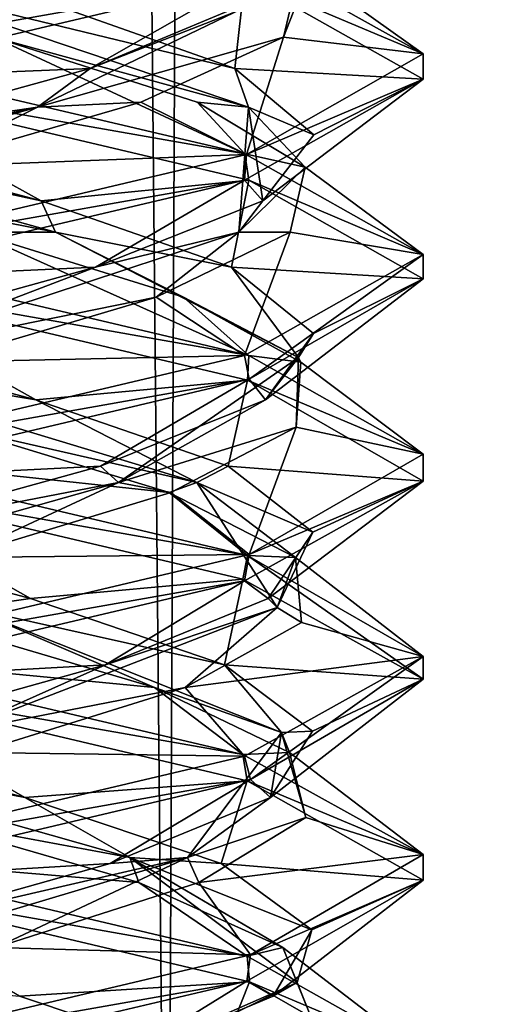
# Model space of a CAD drawing. Header units: millimetres. Extents: x -18.9 to 18.9, y -8.8 to 59.9.
# Tile 41 of 256: x 0.5 to 1.7, y -1.9 to 0.6. Entities that reach past the tile are written whole.
import ezdxf

# ---------------------------------------------------------------- set-up
doc = ezdxf.new("R2010")
doc.units = ezdxf.units.MM
doc.header["$LTSCALE"] = 65.185185
for name, color, linetype in [('1284', 7, 'CONTINUOUS'), ('1295', 7, 'CONTINUOUS'), ('3139', 7, 'CONTINUOUS'), ('3140', 7, 'CONTINUOUS'), ('3141', 7, 'CONTINUOUS'), ('3151', 7, 'CONTINUOUS'), ('3152', 7, 'CONTINUOUS'), ('3153', 7, 'CONTINUOUS'), ('3163', 7, 'CONTINUOUS'), ('3164', 7, 'CONTINUOUS'), ('3165', 7, 'CONTINUOUS'), ('3184', 7, 'CONTINUOUS'), ('3185', 7, 'CONTINUOUS'), ('3186', 7, 'CONTINUOUS'), ('3288', 7, 'CONTINUOUS')]:
    doc.layers.add(name, color=color, linetype=linetype)

msp = doc.modelspace()

# ---------------------------------------------------------------- linework, layer by layer
at = {"layer": '1284', "color": 7, "linetype": 'Continuous'}
for points in [[(0, 29.7897, -10.45), (0.5552, 29.6513, -10.5046), (-0.8623, -3.5, -10.5837), (0, 29.7897, -10.45)], [(-0.8623, -3.5, -10.5837), (0.5552, 29.6513, -10.5046), (0.8623, -3.5, -10.5837), (-0.8623, -3.5, -10.5837)], [(0.5552, 29.6513, -10.5046), (1.0117, 29.5867, -10.6356), (0.8623, -3.5, -10.5837), (0.5552, 29.6513, -10.5046)], [(0.8623, -3.5, -10.5837), (1.0117, 29.5867, -10.6356), (2.2698, -3.5, -11.5768), (0.8623, -3.5, -10.5837)], [(1.0117, 29.5867, -10.6356), (2.3164, 29.5009, -11.6397), (2.2698, -3.5, -11.5768), (1.0117, 29.5867, -10.6356)]]:
    msp.add_3dface(points, dxfattribs=at)
at = {"layer": '1295', "color": 7, "linetype": 'Continuous'}
for points in [[(-1.389, -3.5, 17.3445), (3.603, 26.4, 17.0228), (-2.2237, 26.4, 17.2571), (-1.389, -3.5, 17.3445)], [(-1.389, -3.5, 17.3445), (5.0224, -3.5, 16.6594), (3.603, 26.4, 17.0228), (-1.389, -3.5, 17.3445)]]:
    msp.add_3dface(points, dxfattribs=at)
at = {"layer": '3139', "color": 7, "linetype": 'Continuous'}
for points in [[(0, 0, -14.8), (0.3809, 0.056, -14.4689), (1.0658, -0.2516, -14.3555), (0, 0, -14.8)], [(0.3809, 0.056, -14.4689), (0.9028, -0.1062, -14.1345), (1.0658, -0.2516, -14.3555), (0.3809, 0.056, -14.4689)], [(0.9028, -0.1062, -14.1345), (1.1952, -0.2685, -13.588), (1.0658, -0.2516, -14.3555), (0.9028, -0.1062, -14.1345)], [(1.0658, -0.2516, -14.3555), (1.1952, -0.2685, -13.588), (1.5, -0.4979, -13.3099), (1.0658, -0.2516, -14.3555)], [(1.1952, -0.2685, -13.588), (1.1838, -0.4307, -12.9682), (1.5, -0.4979, -13.3099), (1.1952, -0.2685, -13.588)], [(1.1838, -0.4307, -12.9682), (0.8714, -0.593, -12.4328), (1.066, -0.7484, -12.2447), (1.1838, -0.4307, -12.9682)], [(1.5, -0.4979, -13.3099), (1.1838, -0.4307, -12.9682), (1.066, -0.7484, -12.2447), (1.5, -0.4979, -13.3099)], [(0.8714, -0.593, -12.4328), (0.3376, -0.7552, -12.1179), (1.066, -0.7484, -12.2447), (0.8714, -0.593, -12.4328)], [(0.3376, -0.7552, -12.1179), (0, -1, -11.8), (1.066, -0.7484, -12.2447), (0.3376, -0.7552, -12.1179)]]:
    msp.add_3dface(points, dxfattribs=at)
at = {"layer": '3140', "color": 7, "linetype": 'Continuous'}
for points in [[(0.584, 0.056, -14.3406), (-0.2379, 0.2182, -14.5061), (-0.5391, 0.368, -14.3645), (0.584, 0.056, -14.3406)], [(0.584, 0.056, -14.3406), (-0.5391, 0.368, -14.3645), (0.5482, 0.1341, -14.4004), (0.584, 0.056, -14.3406)], [(0.5482, 0.1341, -14.4004), (-0.5391, 0.368, -14.3645), (-0.0704, 0.2995, -14.5274), (0.5482, 0.1341, -14.4004)], [(0.3809, 0.056, -14.4689), (-0.2379, 0.2182, -14.5061), (0.584, 0.056, -14.3406), (0.3809, 0.056, -14.4689)], [(1.0222, -0.0312, -13.983), (0.584, 0.056, -14.3406), (0.5482, 0.1341, -14.4004), (1.0222, -0.0312, -13.983)], [(0.9028, -0.1062, -14.1345), (0.3809, 0.056, -14.4689), (0.584, 0.056, -14.3406), (0.9028, -0.1062, -14.1345)], [(1.1895, -0.2561, -13.3943), (0.9028, -0.1062, -14.1345), (0.584, 0.056, -14.3406), (1.1895, -0.2561, -13.3943)], [(1.1895, -0.2561, -13.3943), (0.584, 0.056, -14.3406), (1.0222, -0.0312, -13.983), (1.1895, -0.2561, -13.3943)], [(1.2264, -0.1966, -13.3854), (1.1895, -0.2561, -13.3943), (1.0222, -0.0312, -13.983), (1.2264, -0.1966, -13.3854)], [(1.1952, -0.2685, -13.588), (0.9028, -0.1062, -14.1345), (1.1895, -0.2561, -13.3943), (1.1952, -0.2685, -13.588)], [(1.107, -0.362, -12.7653), (1.1895, -0.2561, -13.3943), (1.2264, -0.1966, -13.3854), (1.107, -0.362, -12.7653)], [(0.7407, -0.5681, -12.3645), (1.1838, -0.4307, -12.9682), (1.1895, -0.2561, -13.3943), (0.7407, -0.5681, -12.3645)], [(0.7407, -0.5681, -12.3645), (1.1895, -0.2561, -13.3943), (1.107, -0.362, -12.7653), (0.7407, -0.5681, -12.3645)], [(1.1838, -0.4307, -12.9682), (1.1952, -0.2685, -13.588), (1.1895, -0.2561, -13.3943), (1.1838, -0.4307, -12.9682)], [(0.6955, -0.5273, -12.2863), (0.7407, -0.5681, -12.3645), (1.107, -0.362, -12.7653), (0.6955, -0.5273, -12.2863)], [(0.8714, -0.593, -12.4328), (1.1838, -0.4307, -12.9682), (0.7407, -0.5681, -12.3645), (0.8714, -0.593, -12.4328)], [(0.1005, -0.6927, -12.0747), (0.7407, -0.5681, -12.3645), (0.6955, -0.5273, -12.2863), (0.1005, -0.6927, -12.0747)], [(-0.3646, -0.8801, -12.1638), (0.3376, -0.7552, -12.1179), (0.7407, -0.5681, -12.3645), (-0.3646, -0.8801, -12.1638)], [(-0.3646, -0.8801, -12.1638), (0.7407, -0.5681, -12.3645), (0.1005, -0.6927, -12.0747), (-0.3646, -0.8801, -12.1638)], [(0.3376, -0.7552, -12.1179), (0.8714, -0.593, -12.4328), (0.7407, -0.5681, -12.3645), (0.3376, -0.7552, -12.1179)], [(1.0579, -2.1282, -13.852), (0.1814, -1.8909, -14.5159), (0.1306, -1.8161, -14.4861), (1.0579, -2.1282, -13.852)], [(1.0579, -2.1282, -13.852), (0.1306, -1.8161, -14.4861), (0.9874, -2.0156, -14.0323), (1.0579, -2.1282, -13.852)], [(0.9874, -2.0156, -14.0323), (0.1306, -1.8161, -14.4861), (0.4936, -1.8503, -14.4259), (0.9874, -2.0156, -14.0323)]]:
    msp.add_3dface(points, dxfattribs=at)
at = {"layer": '3141', "color": 7, "linetype": 'Continuous'}
for points in [[(0, 0.4375, -14.8), (0.5482, 0.1341, -14.4004), (-0.0704, 0.2995, -14.5274), (0, 0.4375, -14.8)], [(0.5482, 0.1341, -14.4004), (0, 0.4375, -14.8), (1.0658, 0.1859, -14.3555), (0.5482, 0.1341, -14.4004)], [(1.0222, -0.0312, -13.983), (0.5482, 0.1341, -14.4004), (1.0658, 0.1859, -14.3555), (1.0222, -0.0312, -13.983)], [(1.5, -0.0604, -13.3099), (1.0222, -0.0312, -13.983), (1.0658, 0.1859, -14.3555), (1.5, -0.0604, -13.3099)], [(1.2264, -0.1966, -13.3854), (1.0222, -0.0312, -13.983), (1.5, -0.0604, -13.3099), (1.2264, -0.1966, -13.3854)], [(1.066, -0.3109, -12.2447), (1.107, -0.362, -12.7653), (1.5, -0.0604, -13.3099), (1.066, -0.3109, -12.2447)], [(1.107, -0.362, -12.7653), (1.2264, -0.1966, -13.3854), (1.5, -0.0604, -13.3099), (1.107, -0.362, -12.7653)], [(0, -0.5625, -11.8), (0.6955, -0.5273, -12.2863), (1.066, -0.3109, -12.2447), (0, -0.5625, -11.8)], [(0.6955, -0.5273, -12.2863), (1.107, -0.362, -12.7653), (1.066, -0.3109, -12.2447), (0.6955, -0.5273, -12.2863)], [(0, -0.5625, -11.8), (0.1005, -0.6927, -12.0747), (0.6955, -0.5273, -12.2863), (0, -0.5625, -11.8)], [(0.4936, -1.8503, -14.4259), (0, -1.5625, -14.8), (1.0669, -1.8144, -14.3544), (0.4936, -1.8503, -14.4259)], [(0.9874, -2.0156, -14.0323), (0.4936, -1.8503, -14.4259), (1.0669, -1.8144, -14.3544), (0.9874, -2.0156, -14.0323)], [(1.5, -2.0628, -13.2987), (0.9874, -2.0156, -14.0323), (1.0669, -1.8144, -14.3544), (1.5, -2.0628, -13.2987)]]:
    msp.add_3dface(points, dxfattribs=at)
at = {"layer": '3151', "color": 7, "linetype": 'Continuous'}
for points in [[(0, 0.5, -14.8), (0.4293, 0.5427, -14.452), (1.0552, 0.2516, -14.3661), (0, 0.5, -14.8)], [(0.4293, 0.5427, -14.452), (0.9368, 0.3805, -14.0961), (1.0552, 0.2516, -14.3661), (0.4293, 0.5427, -14.452)], [(0.9368, 0.3805, -14.0961), (1.2061, 0.2182, -13.5379), (1.0552, 0.2516, -14.3661), (0.9368, 0.3805, -14.0961)], [(1.0552, 0.2516, -14.3661), (1.2061, 0.2182, -13.5379), (1.5, 0.0008, -13.3038), (1.0552, 0.2516, -14.3661)], [(1.2061, 0.2182, -13.5379), (1.1689, 0.056, -12.9191), (1.5, 0.0008, -13.3038), (1.2061, 0.2182, -13.5379)], [(1.1689, 0.056, -12.9191), (0.8345, -0.1062, -12.3972), (1.0546, -0.2518, -12.2333), (1.1689, 0.056, -12.9191)], [(1.5, 0.0008, -13.3038), (1.1689, 0.056, -12.9191), (1.0546, -0.2518, -12.2333), (1.5, 0.0008, -13.3038)], [(0.8345, -0.1062, -12.3972), (0.288, -0.2685, -12.1048), (1.0546, -0.2518, -12.2333), (0.8345, -0.1062, -12.3972)], [(0.288, -0.2685, -12.1048), (0, -0.5, -11.8), (1.0546, -0.2518, -12.2333), (0.288, -0.2685, -12.1048)], [(0.7915, -1.5664, -14.2407), (0, -1.5, -14.8), (0.2319, -1.4042, -14.5073), (0.7915, -1.5664, -14.2407)], [(0, -1.5, -14.8), (0.7915, -1.5664, -14.2407), (1.0613, -1.7502, -14.36), (0, -1.5, -14.8)], [(0.7915, -1.5664, -14.2407), (1.1499, -1.7286, -13.7349), (1.0613, -1.7502, -14.36), (0.7915, -1.5664, -14.2407)], [(1.0613, -1.7502, -14.36), (1.1499, -1.7286, -13.7349), (1.5, -1.9979, -13.3098), (1.0613, -1.7502, -14.36)], [(1.1499, -1.7286, -13.7349), (1.2159, -1.8909, -13.1186), (1.5, -1.9979, -13.3098), (1.1499, -1.7286, -13.7349)]]:
    msp.add_3dface(points, dxfattribs=at)
at = {"layer": '3152', "color": 7, "linetype": 'Continuous'}
for points in [[(1.0645, 0.368, -13.8391), (0.4293, 0.5427, -14.452), (0.145, 0.68, -14.4844), (1.0645, 0.368, -13.8391)], [(1.0645, 0.368, -13.8391), (0.145, 0.68, -14.4844), (1.0305, 0.4648, -13.9704), (1.0645, 0.368, -13.8391)], [(1.0305, 0.4648, -13.9704), (0.145, 0.68, -14.4844), (0.5617, 0.6302, -14.3935), (1.0305, 0.4648, -13.9704)], [(0.9368, 0.3805, -14.0961), (0.4293, 0.5427, -14.452), (1.0645, 0.368, -13.8391), (0.9368, 0.3805, -14.0961)], [(1.2274, 0.2995, -13.3704), (1.0645, 0.368, -13.8391), (1.0305, 0.4648, -13.9704), (1.2274, 0.2995, -13.3704)], [(1.2061, 0.2182, -13.5379), (0.9368, 0.3805, -14.0961), (1.0645, 0.368, -13.8391), (1.2061, 0.2182, -13.5379)], [(1.0406, 0.056, -12.716), (1.2061, 0.2182, -13.5379), (1.0645, 0.368, -13.8391), (1.0406, 0.056, -12.716)], [(1.0406, 0.056, -12.716), (1.0645, 0.368, -13.8391), (1.1004, 0.1341, -12.7518), (1.0406, 0.056, -12.716)], [(1.1004, 0.1341, -12.7518), (1.0645, 0.368, -13.8391), (1.2274, 0.2995, -13.3704), (1.1004, 0.1341, -12.7518)], [(1.1689, 0.056, -12.9191), (1.2061, 0.2182, -13.5379), (1.0406, 0.056, -12.716), (1.1689, 0.056, -12.9191)], [(0.683, -0.0312, -12.2778), (1.0406, 0.056, -12.716), (1.1004, 0.1341, -12.7518), (0.683, -0.0312, -12.2778)], [(0.0943, -0.2561, -12.1105), (0.8345, -0.1062, -12.3972), (1.0406, 0.056, -12.716), (0.0943, -0.2561, -12.1105)], [(0.0943, -0.2561, -12.1105), (1.0406, 0.056, -12.716), (0.683, -0.0312, -12.2778), (0.0943, -0.2561, -12.1105)], [(0.8345, -0.1062, -12.3972), (1.1689, 0.056, -12.9191), (1.0406, 0.056, -12.716), (0.8345, -0.1062, -12.3972)], [(0.0854, -0.1966, -12.0736), (0.0943, -0.2561, -12.1105), (0.683, -0.0312, -12.2778), (0.0854, -0.1966, -12.0736)], [(0.288, -0.2685, -12.1048), (0.8345, -0.1062, -12.3972), (0.0943, -0.2561, -12.1105), (0.288, -0.2685, -12.1048)], [(0.5074, -1.3542, -14.4198), (-0.3298, -1.1921, -14.4468), (-0.1155, -1.1888, -14.5239), (0.5074, -1.3542, -14.4198)], [(0.7689, -1.5041, -14.2125), (0.2319, -1.4042, -14.5073), (-0.3298, -1.1921, -14.4468), (0.7689, -1.5041, -14.2125)], [(0.7689, -1.5041, -14.2125), (-0.3298, -1.1921, -14.4468), (0.5074, -1.3542, -14.4198), (0.7689, -1.5041, -14.2125)], [(0.9963, -1.5195, -14.0202), (0.7689, -1.5041, -14.2125), (0.5074, -1.3542, -14.4198), (0.9963, -1.5195, -14.0202)], [(0.7915, -1.5664, -14.2407), (0.2319, -1.4042, -14.5073), (0.7689, -1.5041, -14.2125), (0.7915, -1.5664, -14.2407)], [(1.1499, -1.7286, -13.7349), (0.7915, -1.5664, -14.2407), (0.7689, -1.5041, -14.2125), (1.1499, -1.7286, -13.7349)], [(1.1861, -1.8161, -13.1694), (1.1499, -1.7286, -13.7349), (0.7689, -1.5041, -14.2125), (1.1861, -1.8161, -13.1694)], [(1.1861, -1.8161, -13.1694), (0.7689, -1.5041, -14.2125), (1.2224, -1.6849, -13.4305), (1.1861, -1.8161, -13.1694)], [(1.2224, -1.6849, -13.4305), (0.7689, -1.5041, -14.2125), (0.9963, -1.5195, -14.0202), (1.2224, -1.6849, -13.4305)], [(1.1259, -1.8503, -12.8064), (1.1861, -1.8161, -13.1694), (1.2224, -1.6849, -13.4305), (1.1259, -1.8503, -12.8064)], [(1.2159, -1.8909, -13.1186), (1.1499, -1.7286, -13.7349), (1.1861, -1.8161, -13.1694), (1.2159, -1.8909, -13.1186)], [(0.552, -2.1282, -12.2421), (1.2159, -1.8909, -13.1186), (1.1861, -1.8161, -13.1694), (0.552, -2.1282, -12.2421)], [(0.552, -2.1282, -12.2421), (1.1861, -1.8161, -13.1694), (0.7323, -2.0156, -12.3126), (0.552, -2.1282, -12.2421)], [(0.7323, -2.0156, -12.3126), (1.1861, -1.8161, -13.1694), (1.1259, -1.8503, -12.8064), (0.7323, -2.0156, -12.3126)]]:
    msp.add_3dface(points, dxfattribs=at)
at = {"layer": '3153', "color": 7, "linetype": 'Continuous'}
for points in [[(1.0305, 0.4648, -13.9704), (0.5617, 0.6302, -14.3935), (1.0552, 0.6891, -14.3661), (1.0305, 0.4648, -13.9704)], [(1.5, 0.4383, -13.3038), (1.0305, 0.4648, -13.9704), (1.0552, 0.6891, -14.3661), (1.5, 0.4383, -13.3038)], [(1.2274, 0.2995, -13.3704), (1.0305, 0.4648, -13.9704), (1.5, 0.4383, -13.3038), (1.2274, 0.2995, -13.3704)], [(1.0546, 0.1857, -12.2333), (1.1004, 0.1341, -12.7518), (1.5, 0.4383, -13.3038), (1.0546, 0.1857, -12.2333)], [(1.1004, 0.1341, -12.7518), (1.2274, 0.2995, -13.3704), (1.5, 0.4383, -13.3038), (1.1004, 0.1341, -12.7518)], [(0, -0.0625, -11.8), (0.683, -0.0312, -12.2778), (1.0546, 0.1857, -12.2333), (0, -0.0625, -11.8)], [(0.683, -0.0312, -12.2778), (1.1004, 0.1341, -12.7518), (1.0546, 0.1857, -12.2333), (0.683, -0.0312, -12.2778)], [(0, -0.0625, -11.8), (0.0854, -0.1966, -12.0736), (0.683, -0.0312, -12.2778), (0, -0.0625, -11.8)], [(0, -1.0625, -14.8), (0.5074, -1.3542, -14.4198), (-0.1155, -1.1888, -14.5239), (0, -1.0625, -14.8)], [(0.5074, -1.3542, -14.4198), (0, -1.0625, -14.8), (1.0613, -1.3127, -14.36), (0.5074, -1.3542, -14.4198)], [(0.9963, -1.5195, -14.0202), (0.5074, -1.3542, -14.4198), (1.0613, -1.3127, -14.36), (0.9963, -1.5195, -14.0202)], [(1.5, -1.5604, -13.3098), (0.9963, -1.5195, -14.0202), (1.0613, -1.3127, -14.36), (1.5, -1.5604, -13.3098)], [(1.2224, -1.6849, -13.4305), (0.9963, -1.5195, -14.0202), (1.5, -1.5604, -13.3098), (1.2224, -1.6849, -13.4305)], [(1.0602, -1.8126, -12.2389), (1.1259, -1.8503, -12.8064), (1.5, -1.5604, -13.3098), (1.0602, -1.8126, -12.2389)], [(1.1259, -1.8503, -12.8064), (1.2224, -1.6849, -13.4305), (1.5, -1.5604, -13.3098), (1.1259, -1.8503, -12.8064)], [(0, -2.0625, -11.8), (0.7323, -2.0156, -12.3126), (1.0602, -1.8126, -12.2389), (0, -2.0625, -11.8)], [(0.7323, -2.0156, -12.3126), (1.1259, -1.8503, -12.8064), (1.0602, -1.8126, -12.2389), (0.7323, -2.0156, -12.3126)]]:
    msp.add_3dface(points, dxfattribs=at)
at = {"layer": '3163', "color": 7, "linetype": 'Continuous'}
for points in [[(1.0517, 0.7527, -14.3696), (1.215, 0.7049, -13.4873), (1.5, 0.5011, -13.305), (1.0517, 0.7527, -14.3696)], [(1.215, 0.7049, -13.4873), (1.152, 0.5427, -12.8707), (1.5, 0.5011, -13.305), (1.215, 0.7049, -13.4873)], [(1.152, 0.5427, -12.8707), (0.7961, 0.3805, -12.3632), (1.0596, 0.2497, -12.2383), (1.152, 0.5427, -12.8707)], [(1.5, 0.5011, -13.305), (1.152, 0.5427, -12.8707), (1.0596, 0.2497, -12.2383), (1.5, 0.5011, -13.305)], [(0.7961, 0.3805, -12.3632), (0.2379, 0.2182, -12.0939), (1.0596, 0.2497, -12.2383), (0.7961, 0.3805, -12.3632)], [(0.2379, 0.2182, -12.0939), (0, 0, -11.8), (1.0596, 0.2497, -12.2383), (0.2379, 0.2182, -12.0939)], [(0.8301, -1.0797, -14.2068), (0, -1, -14.8), (0.2821, -0.9174, -14.4966), (0.8301, -1.0797, -14.2068)], [(0, -1, -14.8), (0.8301, -1.0797, -14.2068), (1.0505, -1.247, -14.3708), (0, -1, -14.8)], [(0.8301, -1.0797, -14.2068), (1.167, -1.2419, -13.6866), (1.0505, -1.247, -14.3708), (0.8301, -1.0797, -14.2068)], [(1.0505, -1.247, -14.3708), (1.167, -1.2419, -13.6866), (1.4999, -1.4966, -13.316), (1.0505, -1.247, -14.3708)], [(1.167, -1.2419, -13.6866), (1.2073, -1.4042, -13.0681), (1.4999, -1.4966, -13.316), (1.167, -1.2419, -13.6866)], [(1.2073, -1.4042, -13.0681), (0.9407, -1.5664, -12.5085), (1.4999, -1.4966, -13.316), (1.2073, -1.4042, -13.0681)], [(1.4999, -1.4966, -13.316), (0.9407, -1.5664, -12.5085), (1.0695, -1.7474, -12.2482), (1.4999, -1.4966, -13.316)], [(0.9407, -1.5664, -12.5085), (0.4349, -1.7286, -12.1501), (1.0695, -1.7474, -12.2482), (0.9407, -1.5664, -12.5085)], [(0.4349, -1.7286, -12.1501), (0, -2, -11.8), (1.0695, -1.7474, -12.2482), (0.4349, -1.7286, -12.1501)]]:
    msp.add_3dface(points, dxfattribs=at)
at = {"layer": '3164', "color": 7, "linetype": 'Continuous'}
for points in [[(1.152, 0.5427, -12.8707), (1.215, 0.7049, -13.4873), (1.1844, 0.68, -13.155), (1.152, 0.5427, -12.8707)], [(0.5391, 0.368, -12.2355), (1.152, 0.5427, -12.8707), (1.1844, 0.68, -13.155), (0.5391, 0.368, -12.2355)], [(0.5391, 0.368, -12.2355), (1.1844, 0.68, -13.155), (0.6704, 0.4648, -12.2695), (0.5391, 0.368, -12.2355)], [(0.6704, 0.4648, -12.2695), (1.1844, 0.68, -13.155), (1.0935, 0.6302, -12.7383), (0.6704, 0.4648, -12.2695)], [(0.7961, 0.3805, -12.3632), (1.152, 0.5427, -12.8707), (0.5391, 0.368, -12.2355), (0.7961, 0.3805, -12.3632)], [(0.0704, 0.2995, -12.0726), (0.5391, 0.368, -12.2355), (0.6704, 0.4648, -12.2695), (0.0704, 0.2995, -12.0726)], [(0.2379, 0.2182, -12.0939), (0.7961, 0.3805, -12.3632), (0.5391, 0.368, -12.2355), (0.2379, 0.2182, -12.0939)], [(-0.584, 0.056, -12.2594), (0.2379, 0.2182, -12.0939), (0.5391, 0.368, -12.2355), (-0.584, 0.056, -12.2594)], [(-0.584, 0.056, -12.2594), (0.5391, 0.368, -12.2355), (-0.5482, 0.1341, -12.1996), (-0.584, 0.056, -12.2594)], [(-0.5482, 0.1341, -12.1996), (0.5391, 0.368, -12.2355), (0.0704, 0.2995, -12.0726), (-0.5482, 0.1341, -12.1996)], [(0.5211, -0.8581, -14.4135), (0.3646, -0.8801, -14.4362), (-0.1005, -0.6927, -14.5253), (0.5211, -0.8581, -14.4135)], [(1.0051, -1.0234, -14.0079), (0.3646, -0.8801, -14.4362), (0.5211, -0.8581, -14.4135), (1.0051, -1.0234, -14.0079)], [(0.8301, -1.0797, -14.2068), (0.2821, -0.9174, -14.4966), (0.3646, -0.8801, -14.4362), (0.8301, -1.0797, -14.2068)], [(1.1468, -1.1921, -13.6298), (0.8301, -1.0797, -14.2068), (0.3646, -0.8801, -14.4362), (1.1468, -1.1921, -13.6298)], [(1.1468, -1.1921, -13.6298), (0.3646, -0.8801, -14.4362), (1.0051, -1.0234, -14.0079), (1.1468, -1.1921, -13.6298)], [(1.2239, -1.1888, -13.4155), (1.1468, -1.1921, -13.6298), (1.0051, -1.0234, -14.0079), (1.2239, -1.1888, -13.4155)], [(1.167, -1.2419, -13.6866), (0.8301, -1.0797, -14.2068), (1.1468, -1.1921, -13.6298), (1.167, -1.2419, -13.6866)], [(0.9125, -1.5041, -12.5311), (1.2073, -1.4042, -13.0681), (1.1468, -1.1921, -13.6298), (0.9125, -1.5041, -12.5311)], [(0.9125, -1.5041, -12.5311), (1.1468, -1.1921, -13.6298), (1.1198, -1.3542, -12.7926), (0.9125, -1.5041, -12.5311)], [(1.1198, -1.3542, -12.7926), (1.1468, -1.1921, -13.6298), (1.2239, -1.1888, -13.4155), (1.1198, -1.3542, -12.7926)], [(1.2073, -1.4042, -13.0681), (1.167, -1.2419, -13.6866), (1.1468, -1.1921, -13.6298), (1.2073, -1.4042, -13.0681)], [(0.7202, -1.5195, -12.3037), (0.9125, -1.5041, -12.5311), (1.1198, -1.3542, -12.7926), (0.7202, -1.5195, -12.3037)], [(0.9407, -1.5664, -12.5085), (1.2073, -1.4042, -13.0681), (0.9125, -1.5041, -12.5311), (0.9407, -1.5664, -12.5085)], [(-0.1306, -1.8161, -12.1139), (0.4349, -1.7286, -12.1501), (0.9125, -1.5041, -12.5311), (-0.1306, -1.8161, -12.1139)], [(-0.1306, -1.8161, -12.1139), (0.9125, -1.5041, -12.5311), (0.1305, -1.6849, -12.0776), (-0.1306, -1.8161, -12.1139)], [(0.1305, -1.6849, -12.0776), (0.9125, -1.5041, -12.5311), (0.7202, -1.5195, -12.3037), (0.1305, -1.6849, -12.0776)], [(0.4349, -1.7286, -12.1501), (0.9407, -1.5664, -12.5085), (0.9125, -1.5041, -12.5311), (0.4349, -1.7286, -12.1501)]]:
    msp.add_3dface(points, dxfattribs=at)
at = {"layer": '3165', "color": 7, "linetype": 'Continuous'}
for points in [[(0, 0.4375, -11.8), (0.6704, 0.4648, -12.2695), (1.0596, 0.6872, -12.2383), (0, 0.4375, -11.8)], [(0.6704, 0.4648, -12.2695), (1.0935, 0.6302, -12.7383), (1.0596, 0.6872, -12.2383), (0.6704, 0.4648, -12.2695)], [(0, 0.4375, -11.8), (0.0704, 0.2995, -12.0726), (0.6704, 0.4648, -12.2695), (0, 0.4375, -11.8)], [(0, -0.5625, -14.8), (0.5211, -0.8581, -14.4135), (-0.1005, -0.6927, -14.5253), (0, -0.5625, -14.8)], [(0.5211, -0.8581, -14.4135), (0, -0.5625, -14.8), (1.0505, -0.8095, -14.3708), (0.5211, -0.8581, -14.4135)], [(1.0051, -1.0234, -14.0079), (0.5211, -0.8581, -14.4135), (1.0505, -0.8095, -14.3708), (1.0051, -1.0234, -14.0079)], [(1.4999, -1.0591, -13.316), (1.0051, -1.0234, -14.0079), (1.0505, -0.8095, -14.3708), (1.4999, -1.0591, -13.316)], [(1.2239, -1.1888, -13.4155), (1.0051, -1.0234, -14.0079), (1.4999, -1.0591, -13.316), (1.2239, -1.1888, -13.4155)], [(1.0695, -1.3099, -12.2482), (1.1198, -1.3542, -12.7926), (1.4999, -1.0591, -13.316), (1.0695, -1.3099, -12.2482)], [(1.1198, -1.3542, -12.7926), (1.2239, -1.1888, -13.4155), (1.4999, -1.0591, -13.316), (1.1198, -1.3542, -12.7926)], [(0, -1.5625, -11.8), (0.7202, -1.5195, -12.3037), (1.0695, -1.3099, -12.2482), (0, -1.5625, -11.8)], [(0.7202, -1.5195, -12.3037), (1.1198, -1.3542, -12.7926), (1.0695, -1.3099, -12.2482), (0.7202, -1.5195, -12.3037)], [(0, -1.5625, -11.8), (0.1305, -1.6849, -12.0776), (0.7202, -1.5195, -12.3037), (0, -1.5625, -11.8)]]:
    msp.add_3dface(points, dxfattribs=at)
at = {"layer": '3184', "color": 7, "linetype": 'Continuous'}
for points in [[(0.1873, 0.7049, -12.085), (0, 0.5, -11.8), (1.0526, 0.7476, -12.2314), (0.1873, 0.7049, -12.085)], [(0.8672, -0.593, -14.1714), (0, -0.5, -14.8), (0.3318, -0.4307, -14.4838), (0.8672, -0.593, -14.1714)], [(0, -0.5, -14.8), (0.8672, -0.593, -14.1714), (1.062, -0.7504, -14.3594), (0, -0.5, -14.8)], [(0.8672, -0.593, -14.1714), (1.1821, -0.7552, -13.6376), (1.062, -0.7504, -14.3594), (0.8672, -0.593, -14.1714)], [(1.062, -0.7504, -14.3594), (1.1821, -0.7552, -13.6376), (1.5, -1.0025, -13.2883), (1.062, -0.7504, -14.3594)], [(1.1821, -0.7552, -13.6376), (1.1966, -0.9174, -13.0179), (1.5, -1.0025, -13.2883), (1.1821, -0.7552, -13.6376)], [(1.1966, -0.9174, -13.0179), (0.9068, -1.0797, -12.4699), (1.5, -1.0025, -13.2883), (1.1966, -0.9174, -13.0179)], [(1.5, -1.0025, -13.2883), (0.9068, -1.0797, -12.4699), (1.055, -1.2517, -12.2337), (1.5, -1.0025, -13.2883)], [(0.9068, -1.0797, -12.4699), (0.3866, -1.2419, -12.133), (1.055, -1.2517, -12.2337), (0.9068, -1.0797, -12.4699)], [(0.3866, -1.2419, -12.133), (0, -1.5, -11.8), (1.055, -1.2517, -12.2337), (0.3866, -1.2419, -12.133)]]:
    msp.add_3dface(points, dxfattribs=at)
at = {"layer": '3185', "color": 7, "linetype": 'Continuous'}
for points in [[(0.5347, -0.362, -14.407), (-0.0943, -0.2561, -14.4895), (-0.0854, -0.1966, -14.5264), (0.5347, -0.362, -14.407)], [(0.9355, -0.5681, -14.0407), (0.3318, -0.4307, -14.4838), (-0.0943, -0.2561, -14.4895), (0.9355, -0.5681, -14.0407)], [(0.9355, -0.5681, -14.0407), (-0.0943, -0.2561, -14.4895), (0.5347, -0.362, -14.407), (0.9355, -0.5681, -14.0407)], [(1.0137, -0.5273, -13.9955), (0.9355, -0.5681, -14.0407), (0.5347, -0.362, -14.407), (1.0137, -0.5273, -13.9955)], [(0.8672, -0.593, -14.1714), (0.3318, -0.4307, -14.4838), (0.9355, -0.5681, -14.0407), (0.8672, -0.593, -14.1714)], [(1.2253, -0.6927, -13.4005), (0.9355, -0.5681, -14.0407), (1.0137, -0.5273, -13.9955), (1.2253, -0.6927, -13.4005)], [(1.1821, -0.7552, -13.6376), (0.8672, -0.593, -14.1714), (0.9355, -0.5681, -14.0407), (1.1821, -0.7552, -13.6376)], [(1.1362, -0.8801, -12.9354), (1.1821, -0.7552, -13.6376), (0.9355, -0.5681, -14.0407), (1.1362, -0.8801, -12.9354)], [(1.1362, -0.8801, -12.9354), (0.9355, -0.5681, -14.0407), (1.2253, -0.6927, -13.4005), (1.1362, -0.8801, -12.9354)], [(1.1135, -0.8581, -12.7789), (1.1362, -0.8801, -12.9354), (1.2253, -0.6927, -13.4005), (1.1135, -0.8581, -12.7789)], [(1.1966, -0.9174, -13.0179), (1.1821, -0.7552, -13.6376), (1.1362, -0.8801, -12.9354), (1.1966, -0.9174, -13.0179)], [(0.7079, -1.0234, -12.2949), (1.1362, -0.8801, -12.9354), (1.1135, -0.8581, -12.7789), (0.7079, -1.0234, -12.2949)], [(0.3298, -1.1921, -12.1532), (0.9068, -1.0797, -12.4699), (1.1362, -0.8801, -12.9354), (0.3298, -1.1921, -12.1532)], [(0.3298, -1.1921, -12.1532), (1.1362, -0.8801, -12.9354), (0.7079, -1.0234, -12.2949), (0.3298, -1.1921, -12.1532)], [(0.9068, -1.0797, -12.4699), (1.1966, -0.9174, -13.0179), (1.1362, -0.8801, -12.9354), (0.9068, -1.0797, -12.4699)], [(0.1155, -1.1888, -12.0761), (0.3298, -1.1921, -12.1532), (0.7079, -1.0234, -12.2949), (0.1155, -1.1888, -12.0761)], [(0.3866, -1.2419, -12.133), (0.9068, -1.0797, -12.4699), (0.3298, -1.1921, -12.1532), (0.3866, -1.2419, -12.133)]]:
    msp.add_3dface(points, dxfattribs=at)
at = {"layer": '3186', "color": 7, "linetype": 'Continuous'}
for points in [[(0, -0.0625, -14.8), (0.5347, -0.362, -14.407), (-0.0854, -0.1966, -14.5264), (0, -0.0625, -14.8)], [(0.5347, -0.362, -14.407), (0, -0.0625, -14.8), (1.062, -0.3129, -14.3594), (0.5347, -0.362, -14.407)], [(1.0137, -0.5273, -13.9955), (0.5347, -0.362, -14.407), (1.062, -0.3129, -14.3594), (1.0137, -0.5273, -13.9955)], [(1.5, -0.565, -13.2883), (1.0137, -0.5273, -13.9955), (1.062, -0.3129, -14.3594), (1.5, -0.565, -13.2883)], [(1.2253, -0.6927, -13.4005), (1.0137, -0.5273, -13.9955), (1.5, -0.565, -13.2883), (1.2253, -0.6927, -13.4005)], [(1.055, -0.8142, -12.2337), (1.1135, -0.8581, -12.7789), (1.5, -0.565, -13.2883), (1.055, -0.8142, -12.2337)], [(1.1135, -0.8581, -12.7789), (1.2253, -0.6927, -13.4005), (1.5, -0.565, -13.2883), (1.1135, -0.8581, -12.7789)], [(0, -1.0625, -11.8), (0.7079, -1.0234, -12.2949), (1.055, -0.8142, -12.2337), (0, -1.0625, -11.8)], [(0.7079, -1.0234, -12.2949), (1.1135, -0.8581, -12.7789), (1.055, -0.8142, -12.2337), (0.7079, -1.0234, -12.2949)], [(0, -1.0625, -11.8), (0.1155, -1.1888, -12.0761), (0.7079, -1.0234, -12.2949), (0, -1.0625, -11.8)]]:
    msp.add_3dface(points, dxfattribs=at)
at = {"layer": '3288', "color": 7, "linetype": 'Continuous'}
for points in [[(0, 0.5, -11.8), (1.0596, 0.6872, -12.2383), (1.0526, 0.7476, -12.2314), (0, 0.5, -11.8)], [(1.0552, 0.6891, -14.3661), (1.0517, 0.7527, -14.3696), (1.5, 0.5011, -13.305), (1.0552, 0.6891, -14.3661)], [(1.5, 0.4383, -13.3038), (1.0552, 0.6891, -14.3661), (1.5, 0.5011, -13.305), (1.5, 0.4383, -13.3038)], [(0, 0.5, -11.8), (0, 0.4375, -11.8), (1.0596, 0.6872, -12.2383), (0, 0.5, -11.8)], [(0, 0.4375, -14.8), (0, 0.5, -14.8), (1.0552, 0.2516, -14.3661), (0, 0.4375, -14.8)], [(1.5, 0.4383, -13.3038), (1.5, 0.5011, -13.305), (1.0596, 0.2497, -12.2383), (1.5, 0.4383, -13.3038)], [(1.0658, 0.1859, -14.3555), (0, 0.4375, -14.8), (1.0552, 0.2516, -14.3661), (1.0658, 0.1859, -14.3555)], [(1.0546, 0.1857, -12.2333), (1.5, 0.4383, -13.3038), (1.0596, 0.2497, -12.2383), (1.0546, 0.1857, -12.2333)], [(0, 0, -11.8), (1.0546, 0.1857, -12.2333), (1.0596, 0.2497, -12.2383), (0, 0, -11.8)], [(1.0658, 0.1859, -14.3555), (1.0552, 0.2516, -14.3661), (1.5, 0.0008, -13.3038), (1.0658, 0.1859, -14.3555)], [(0, 0, -11.8), (0, -0.0625, -11.8), (1.0546, 0.1857, -12.2333), (0, 0, -11.8)], [(1.5, -0.0604, -13.3099), (1.0658, 0.1859, -14.3555), (1.5, 0.0008, -13.3038), (1.5, -0.0604, -13.3099)], [(0, -0.0625, -14.8), (0, 0, -14.8), (1.0658, -0.2516, -14.3555), (0, -0.0625, -14.8)], [(1.066, -0.3109, -12.2447), (1.5, 0.0008, -13.3038), (1.0546, -0.2518, -12.2333), (1.066, -0.3109, -12.2447)], [(1.066, -0.3109, -12.2447), (1.5, -0.0604, -13.3099), (1.5, 0.0008, -13.3038), (1.066, -0.3109, -12.2447)], [(0, -0.0625, -14.8), (1.0658, -0.2516, -14.3555), (1.062, -0.3129, -14.3594), (0, -0.0625, -14.8)], [(0, -0.5, -11.8), (1.066, -0.3109, -12.2447), (1.0546, -0.2518, -12.2333), (0, -0.5, -11.8)], [(1.0658, -0.2516, -14.3555), (1.5, -0.4979, -13.3099), (1.062, -0.3129, -14.3594), (1.0658, -0.2516, -14.3555)], [(0, -0.5, -11.8), (0, -0.5625, -11.8), (1.066, -0.3109, -12.2447), (0, -0.5, -11.8)], [(1.5, -0.4979, -13.3099), (1.5, -0.565, -13.2883), (1.062, -0.3129, -14.3594), (1.5, -0.4979, -13.3099)], [(0, -0.5625, -14.8), (0, -0.5, -14.8), (1.062, -0.7504, -14.3594), (0, -0.5625, -14.8)], [(1.5, -0.4979, -13.3099), (1.066, -0.7484, -12.2447), (1.5, -0.565, -13.2883), (1.5, -0.4979, -13.3099)], [(1.0505, -0.8095, -14.3708), (0, -0.5625, -14.8), (1.062, -0.7504, -14.3594), (1.0505, -0.8095, -14.3708)], [(1.066, -0.7484, -12.2447), (1.055, -0.8142, -12.2337), (1.5, -0.565, -13.2883), (1.066, -0.7484, -12.2447)], [(1.066, -0.7484, -12.2447), (0, -1, -11.8), (1.055, -0.8142, -12.2337), (1.066, -0.7484, -12.2447)], [(1.4999, -1.0591, -13.316), (1.0505, -0.8095, -14.3708), (1.062, -0.7504, -14.3594), (1.4999, -1.0591, -13.316)], [(1.4999, -1.0591, -13.316), (1.062, -0.7504, -14.3594), (1.5, -1.0025, -13.2883), (1.4999, -1.0591, -13.316)], [(0, -1, -11.8), (0, -1.0625, -11.8), (1.055, -0.8142, -12.2337), (0, -1, -11.8)], [(0, -1.0625, -14.8), (0, -1, -14.8), (1.0505, -1.247, -14.3708), (0, -1.0625, -14.8)], [(1.0695, -1.3099, -12.2482), (1.5, -1.0025, -13.2883), (1.055, -1.2517, -12.2337), (1.0695, -1.3099, -12.2482)], [(1.0695, -1.3099, -12.2482), (1.4999, -1.0591, -13.316), (1.5, -1.0025, -13.2883), (1.0695, -1.3099, -12.2482)], [(1.0613, -1.3127, -14.36), (0, -1.0625, -14.8), (1.0505, -1.247, -14.3708), (1.0613, -1.3127, -14.36)], [(0, -1.5, -11.8), (1.0695, -1.3099, -12.2482), (1.055, -1.2517, -12.2337), (0, -1.5, -11.8)], [(1.0613, -1.3127, -14.36), (1.0505, -1.247, -14.3708), (1.4999, -1.4966, -13.316), (1.0613, -1.3127, -14.36)], [(0, -1.5, -11.8), (0, -1.5625, -11.8), (1.0695, -1.3099, -12.2482), (0, -1.5, -11.8)], [(1.5, -1.5604, -13.3098), (1.0613, -1.3127, -14.36), (1.4999, -1.4966, -13.316), (1.5, -1.5604, -13.3098)], [(1.5, -1.5604, -13.3098), (1.4999, -1.4966, -13.316), (1.0695, -1.7474, -12.2482), (1.5, -1.5604, -13.3098)], [(0, -1.5625, -14.8), (0, -1.5, -14.8), (1.0613, -1.7502, -14.36), (0, -1.5625, -14.8)], [(1.0669, -1.8144, -14.3544), (0, -1.5625, -14.8), (1.0613, -1.7502, -14.36), (1.0669, -1.8144, -14.3544)], [(1.0602, -1.8126, -12.2389), (1.5, -1.5604, -13.3098), (1.0695, -1.7474, -12.2482), (1.0602, -1.8126, -12.2389)], [(0, -2, -11.8), (1.0602, -1.8126, -12.2389), (1.0695, -1.7474, -12.2482), (0, -2, -11.8)], [(1.0669, -1.8144, -14.3544), (1.0613, -1.7502, -14.36), (1.5, -1.9979, -13.3098), (1.0669, -1.8144, -14.3544)], [(0, -2, -11.8), (0, -2.0625, -11.8), (1.0602, -1.8126, -12.2389), (0, -2, -11.8)], [(1.5, -2.0628, -13.2987), (1.0669, -1.8144, -14.3544), (1.5, -1.9979, -13.3098), (1.5, -2.0628, -13.2987)]]:
    msp.add_3dface(points, dxfattribs=at)

doc.saveas('drawing.dxf')
